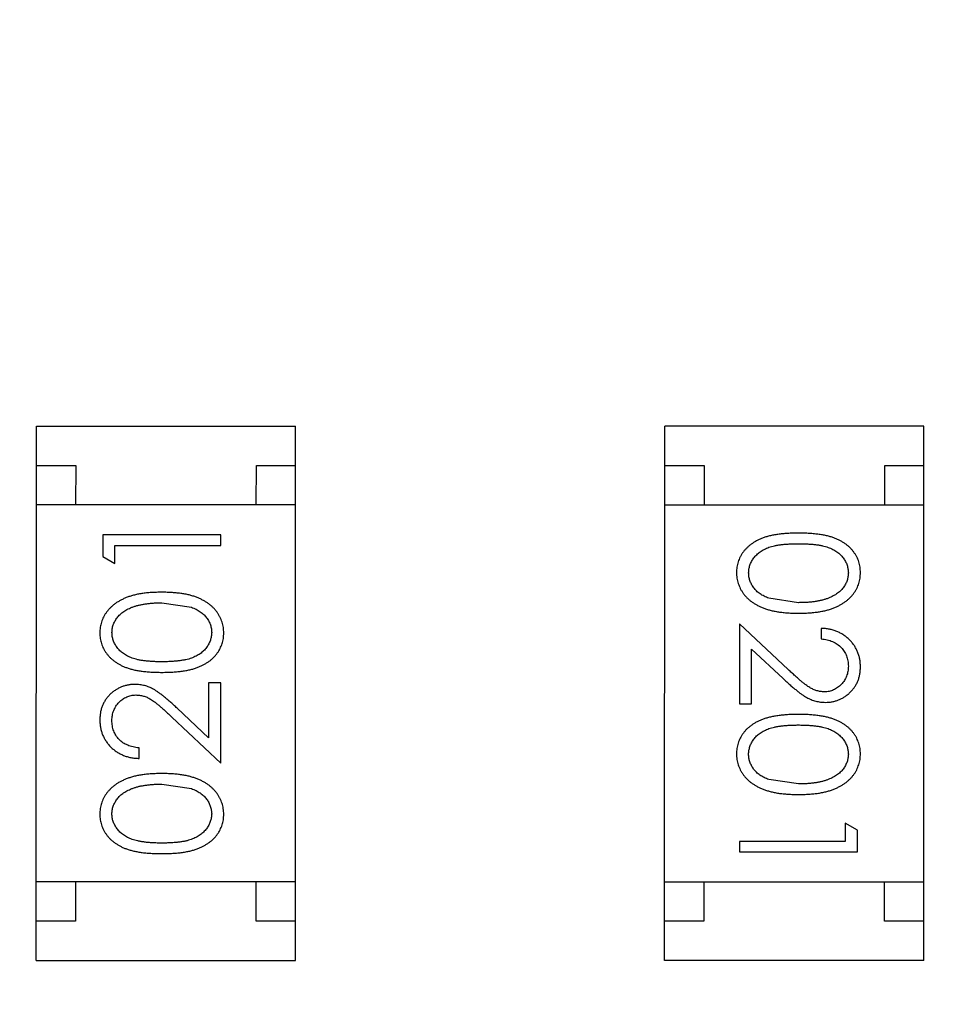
# Model space of a CAD drawing. Header units: millimetres. Extents: x 3 to 124, y -45 to 11.
# Tile 14 of 46: x 104.8 to 105.97, y -31.85 to -30.6. Entities that reach past the tile are written whole.
import ezdxf

# ---------------------------------------------------------------- set-up
doc = ezdxf.new("R2010")
doc.units = ezdxf.units.MM
doc.header["$LTSCALE"] = 1.21
doc.header["$MEASUREMENT"] = 0
doc.header["$PDMODE"] = 3
doc.header["$PDSIZE"] = 0.3125
doc.layers.get('0').update_dxf_attribs({"linetype": 'CONTINUOUS'})
doc.layers.get('DEFPOINTS').update_dxf_attribs({"linetype": 'CONTINUOUS'})
doc.layers.add('Dim', color=3, linetype='CONTINUOUS', lineweight=25)
doc.styles.get("Standard").update_dxf_attribs({"font": 'txt', "width": 0.8})
doc.dimstyles.get("Standard").update_dxf_attribs({"dimtxt": 0.15625, "dimasz": 0.1875, "dimexe": 0.125, "dimexo": 0.0625, "dimgap": 0.09, "dimtad": 0, "dimtih": 1, "dimtoh": 1, "dimzin": 4, "dimdsep": 46, "dimtxsty": 'STANDARD', "dimblk": '_FILLED', "dimblk1": '_FILLED', "dimblk2": '_FILLED', "dimcen": 0.09, "dimazin": 1, "dimtp": 0.01, "dimtm": 0.01, "dimtfac": 1, "dimtofl": 0, "dimtmove": 0, "dimatfit": 3, "dimldrblk": '_FILLED', "dimfxl": 1, "dimtolj": 1, "dimtzin": 4, "dimarcsym": 0})

# ---------------------------------------------------------------- blocks, each defined once
blk = doc.blocks.new('_FILLED')
at = {"color": 0, "linetype": 'ByBlock'}
blk.add_solid([(0, 0), (-1, 0.1667), (-1, -0.1667)], dxfattribs=at)
blk = doc.blocks.new('*D28')
at = {"color": 0, "linetype": 'ByBlock', "lineweight": -2}
for p, q in [((96.0488, -29.254), (96.0488, -44.2815)), ((113.8288, -29.2572), (113.8288, -44.2815)), ((96.0488, -44.219), (103.4272, -44.219)), ((113.8288, -44.219), (106.4505, -44.219))]:
    blk.add_line(p, q, dxfattribs=at)
at = {"layer": 'DEFPOINTS', "color": 0, "linetype": 'ByBlock'}
for p in [(96.0488, -29.2228), (113.8288, -29.226)]:
    blk.add_point(p, dxfattribs=at)
at = {"color": 0, "linetype": 'ByBlock', "lineweight": -2, "rotation": 180}
blk.add_blockref('_FILLED', (96.0488, -44.219), dxfattribs=at)
at = {"color": 0, "linetype": 'ByBlock', "lineweight": -2}
blk.add_blockref('_FILLED', (113.8288, -44.219), dxfattribs=at)
at = {"color": 0, "linetype": 'ByBlock', "lineweight": -2, "insert": (104.9388, -44.219), "char_height": 1, "attachment_point": 5}
blk.add_mtext('\\A1;17.78', dxfattribs=at)

msp = doc.modelspace()

# ---------------------------------------------------------------- linework, layer by layer
at = {"color": 6, "linetype": 'Continuous'}
for p, q in [((104.8234, -31.7944), (104.8236, -31.1144)), ((104.8236, -31.1144), (105.1536, -31.1145)), ((105.1534, -31.7945), (105.1536, -31.1145)), ((105.6233, -31.7944), (105.6234, -31.1144)), ((105.9534, -31.1145), (105.6234, -31.1144)), ((105.9533, -31.7945), (105.9534, -31.1145)), ((104.8236, -31.1644), (104.8736, -31.1645)), ((104.8736, -31.1645), (104.8735, -31.2145)), ((105.1035, -31.2145), (105.1036, -31.1645)), ((105.1036, -31.1645), (105.1536, -31.1645)), ((105.6234, -31.1644), (105.6734, -31.1644)), ((105.6734, -31.1644), (105.6734, -31.2144)), ((105.9034, -31.1645), (105.9534, -31.1645)), ((105.9034, -31.2145), (105.9034, -31.1645)), ((105.1535, -31.2145), (104.8235, -31.2144)), ((105.6234, -31.2144), (105.9534, -31.2145)), ((104.9083, -31.2527), (104.9082, -31.2804)), ((105.0583, -31.2527), (104.9083, -31.2527)), ((105.0583, -31.2661), (105.0583, -31.2527)), ((104.9236, -31.2661), (105.0583, -31.2661)), ((104.9236, -31.2892), (104.9236, -31.2661)), ((104.9082, -31.2804), (104.9236, -31.2892)), ((104.9832, -31.3392), (105.0209, -31.3449)), ((105.7936, -31.339), (105.7559, -31.3333)), ((105.7807, -31.4241), (105.7186, -31.3659)), ((105.7186, -31.3659), (105.7186, -31.4678)), ((105.8225, -31.3717), (105.8225, -31.3851)), ((105.734, -31.398), (105.7741, -31.4355)), ((105.734, -31.4678), (105.734, -31.398)), ((105.0582, -31.4411), (105.0428, -31.4411)), ((105.0428, -31.4411), (105.0428, -31.5109)), ((105.0582, -31.5431), (105.0582, -31.4411)), ((105.7186, -31.4678), (105.734, -31.4678)), ((105.0428, -31.5109), (105.0028, -31.4734)), ((104.9961, -31.4849), (105.0582, -31.5431)), ((104.9544, -31.5373), (104.9544, -31.5238)), ((105.7936, -31.5697), (105.7559, -31.5641)), ((104.9832, -31.57), (105.0209, -31.5757)), ((105.8686, -31.6286), (105.8532, -31.6197)), ((105.8532, -31.6197), (105.8532, -31.6428)), ((105.8686, -31.6563), (105.8686, -31.6286)), ((105.8532, -31.6428), (105.7186, -31.6428)), ((105.7186, -31.6428), (105.7186, -31.6563)), ((105.7186, -31.6563), (105.8686, -31.6563)), ((105.1535, -31.6945), (104.8235, -31.6944)), ((104.8735, -31.6945), (104.8734, -31.7445)), ((105.1034, -31.7445), (105.1035, -31.6945)), ((105.6233, -31.6944), (105.9533, -31.6945)), ((105.6733, -31.6944), (105.6733, -31.7444)), ((105.9033, -31.7445), (105.9033, -31.6945)), ((104.8734, -31.7445), (104.8234, -31.7444)), ((105.1534, -31.7445), (105.1034, -31.7445)), ((105.6733, -31.7444), (105.6233, -31.7444)), ((105.9533, -31.7445), (105.9033, -31.7445)), ((104.8234, -31.7944), (105.1534, -31.7945)), ((105.9533, -31.7945), (105.6233, -31.7944))]:
    msp.add_line(p, q, dxfattribs=at)
for points, knots in [([(105.7936, -31.2505), (105.7912, -31.2505), (105.7866, -31.2505), (105.7798, -31.2509), (105.7734, -31.2513), (105.7675, -31.2521), (105.762, -31.253), (105.7568, -31.254), (105.7521, -31.2553), (105.7478, -31.2569), (105.7438, -31.2586), (105.74, -31.2604), (105.7366, -31.2624), (105.7334, -31.2646), (105.7304, -31.2669), (105.7277, -31.2694), (105.7252, -31.272), (105.723, -31.2748), (105.7211, -31.2777), (105.7194, -31.2808), (105.718, -31.2838), (105.7168, -31.287), (105.7159, -31.2903), (105.7153, -31.2937), (105.7149, -31.2971), (105.7148, -31.2995), (105.7148, -31.3006)], [0, 0, 0, 0, 0.068113, 0.132564, 0.193427, 0.250218, 0.303569, 0.353576, 0.400235, 0.443586, 0.484619, 0.524292, 0.56238, 0.599049, 0.63494, 0.669782, 0.704009, 0.737842, 0.771098, 0.803896, 0.836415, 0.868639, 0.900715, 0.933378, 0.966213, 1, 1, 1, 1]), ([(105.8725, -31.3007), (105.8725, -31.2995), (105.8724, -31.2972), (105.872, -31.2937), (105.8714, -31.2903), (105.8704, -31.287), (105.8693, -31.2838), (105.8678, -31.2807), (105.8661, -31.2777), (105.8641, -31.2747), (105.8619, -31.2719), (105.8595, -31.2692), (105.8568, -31.2668), (105.8538, -31.2645), (105.8506, -31.2623), (105.8471, -31.2603), (105.8434, -31.2585), (105.8395, -31.2568), (105.8352, -31.2553), (105.8305, -31.254), (105.8254, -31.2529), (105.8198, -31.2521), (105.8139, -31.2514), (105.8075, -31.2509), (105.8007, -31.2505), (105.796, -31.2505), (105.7936, -31.2505)], [0, 0, 0, 0, 0.033742, 0.066533, 0.099153, 0.13154, 0.164087, 0.196563, 0.229707, 0.263315, 0.297504, 0.331686, 0.366482, 0.4021, 0.438958, 0.476748, 0.515985, 0.556589, 0.599519, 0.645765, 0.695487, 0.748721, 0.805687, 0.866754, 0.931405, 1, 1, 1, 1]), ([(105.7302, -31.3011), (105.7303, -31.2994), (105.7304, -31.2961), (105.7317, -31.2913), (105.7338, -31.2865), (105.7362, -31.2828), (105.7385, -31.2799), (105.7404, -31.2779), (105.7426, -31.276), (105.7449, -31.2742), (105.7474, -31.2726), (105.7501, -31.2711), (105.753, -31.2697), (105.7561, -31.2685), (105.7595, -31.2674), (105.7633, -31.2665), (105.7674, -31.2657), (105.7719, -31.265), (105.7768, -31.2646), (105.7821, -31.2642), (105.7878, -31.264), (105.7916, -31.264), (105.7937, -31.264)], [0, 0, 0, 0, 0.060034, 0.120278, 0.182348, 0.247919, 0.281641, 0.315701, 0.350322, 0.385703, 0.421819, 0.459196, 0.497866, 0.538301, 0.58121, 0.628183, 0.679403, 0.734699, 0.794074, 0.858416, 0.927049, 1, 1, 1, 1]), ([(105.7937, -31.264), (105.7957, -31.264), (105.7996, -31.264), (105.8052, -31.2642), (105.8105, -31.2646), (105.8154, -31.2651), (105.8199, -31.2657), (105.8241, -31.2665), (105.8278, -31.2674), (105.8313, -31.2685), (105.8344, -31.2698), (105.8373, -31.2711), (105.84, -31.2726), (105.8425, -31.2743), (105.8448, -31.276), (105.8469, -31.2779), (105.8489, -31.2799), (105.8511, -31.2828), (105.8535, -31.2865), (105.8556, -31.2912), (105.8568, -31.2961), (105.857, -31.2995), (105.8571, -31.3011)], [0, 0, 0, 0, 0.073302, 0.142286, 0.206253, 0.266017, 0.321612, 0.372532, 0.419497, 0.462398, 0.502825, 0.541489, 0.579034, 0.615143, 0.650298, 0.684912, 0.718701, 0.752189, 0.817245, 0.879117, 0.939613, 1, 1, 1, 1]), ([(105.7148, -31.3006), (105.7148, -31.3018), (105.7149, -31.3042), (105.7153, -31.3077), (105.7159, -31.3112), (105.7169, -31.3145), (105.7181, -31.3178), (105.7195, -31.321), (105.7213, -31.3241), (105.7233, -31.3271), (105.7255, -31.33), (105.7281, -31.3327), (105.7308, -31.3353), (105.7339, -31.3377), (105.7372, -31.34), (105.7407, -31.342), (105.7445, -31.344), (105.7486, -31.3457), (105.753, -31.3473), (105.7577, -31.3487), (105.7628, -31.3498), (105.7683, -31.3508), (105.7741, -31.3515), (105.7803, -31.3521), (105.7868, -31.3523), (105.7913, -31.3524), (105.7936, -31.3524)], [0, 0, 0, 0, 0.033824, 0.067298, 0.10028, 0.133019, 0.165736, 0.198792, 0.232372, 0.266409, 0.301016, 0.336196, 0.371972, 0.408574, 0.446394, 0.485225, 0.525372, 0.567224, 0.611081, 0.65775, 0.70702, 0.759235, 0.814484, 0.873227, 0.934937, 1, 1, 1, 1]), ([(105.7559, -31.3333), (105.7549, -31.3329), (105.7528, -31.3321), (105.7499, -31.3308), (105.7472, -31.3293), (105.7447, -31.3277), (105.7423, -31.326), (105.7402, -31.3241), (105.7383, -31.3221), (105.7361, -31.3193), (105.7337, -31.3156), (105.7317, -31.3109), (105.7304, -31.3061), (105.7303, -31.3028), (105.7302, -31.3011)], [0, 0, 0, 0, 0.075949, 0.148549, 0.218996, 0.286119, 0.351826, 0.416074, 0.478265, 0.540325, 0.660405, 0.774606, 0.887187, 1, 1, 1, 1]), ([(105.7936, -31.3524), (105.7959, -31.3524), (105.8004, -31.3523), (105.8069, -31.3521), (105.8131, -31.3515), (105.819, -31.3508), (105.8245, -31.3498), (105.8296, -31.3487), (105.8343, -31.3472), (105.8388, -31.3457), (105.8428, -31.3438), (105.8467, -31.3419), (105.8502, -31.3398), (105.8535, -31.3376), (105.8566, -31.3352), (105.8593, -31.3326), (105.8619, -31.3299), (105.8641, -31.327), (105.8661, -31.324), (105.8678, -31.3209), (105.8693, -31.3178), (105.8704, -31.3145), (105.8714, -31.3112), (105.872, -31.3077), (105.8724, -31.3042), (105.8725, -31.3019), (105.8725, -31.3007)], [0, 0, 0, 0, 0.065278, 0.127205, 0.186168, 0.241675, 0.294115, 0.343609, 0.390387, 0.434463, 0.476646, 0.517002, 0.555936, 0.593716, 0.630057, 0.665601, 0.700745, 0.734917, 0.768681, 0.802087, 0.834849, 0.867433, 0.900138, 0.932806, 0.966212, 1, 1, 1, 1]), ([(105.8571, -31.3011), (105.857, -31.3028), (105.8568, -31.306), (105.8556, -31.3109), (105.8535, -31.3156), (105.8511, -31.3193), (105.8488, -31.3222), (105.8468, -31.3242), (105.8446, -31.3262), (105.8421, -31.328), (105.8394, -31.3297), (105.8365, -31.3312), (105.8333, -31.3327), (105.8299, -31.334), (105.8262, -31.3351), (105.8223, -31.3362), (105.8181, -31.337), (105.8137, -31.3378), (105.809, -31.3383), (105.8041, -31.3387), (105.799, -31.3389), (105.7954, -31.3389), (105.7936, -31.339)], [0, 0, 0, 0, 0.059689, 0.119507, 0.181075, 0.246162, 0.279894, 0.314468, 0.350403, 0.387474, 0.426147, 0.466624, 0.508745, 0.553328, 0.600058, 0.649177, 0.700552, 0.754894, 0.811825, 0.871514, 0.934319, 1, 1, 1, 1]), ([(104.9833, -31.3257), (104.981, -31.3258), (104.9765, -31.3258), (104.9699, -31.3261), (104.9637, -31.3266), (104.9579, -31.3274), (104.9524, -31.3283), (104.9473, -31.3295), (104.9425, -31.3309), (104.9381, -31.3325), (104.934, -31.3343), (104.9302, -31.3362), (104.9266, -31.3384), (104.9233, -31.3406), (104.9203, -31.343), (104.9175, -31.3456), (104.915, -31.3483), (104.9128, -31.3512), (104.9108, -31.3541), (104.9091, -31.3572), (104.9076, -31.3604), (104.9065, -31.3637), (104.9055, -31.367), (104.9048, -31.3704), (104.9044, -31.3739), (104.9044, -31.3763), (104.9044, -31.3775)], [0, 0, 0, 0, 0.065278, 0.127205, 0.186168, 0.241675, 0.294115, 0.343609, 0.390387, 0.434463, 0.476646, 0.517002, 0.555936, 0.593716, 0.630057, 0.665601, 0.700745, 0.734917, 0.768681, 0.802087, 0.834849, 0.867433, 0.900138, 0.932806, 0.966212, 1, 1, 1, 1]), ([(105.0621, -31.3775), (105.0621, -31.3763), (105.062, -31.374), (105.0616, -31.3705), (105.0609, -31.367), (105.06, -31.3637), (105.0588, -31.3604), (105.0573, -31.3572), (105.0556, -31.3541), (105.0536, -31.3511), (105.0514, -31.3482), (105.0488, -31.3455), (105.0461, -31.3429), (105.043, -31.3405), (105.0397, -31.3382), (105.0361, -31.3362), (105.0323, -31.3342), (105.0283, -31.3324), (105.0239, -31.3308), (105.0191, -31.3295), (105.014, -31.3283), (105.0086, -31.3274), (105.0028, -31.3267), (104.9966, -31.3261), (104.9901, -31.3258), (104.9856, -31.3258), (104.9833, -31.3257)], [0, 0, 0, 0, 0.033824, 0.067298, 0.10028, 0.133019, 0.165736, 0.198792, 0.232372, 0.266409, 0.301016, 0.336196, 0.371972, 0.408574, 0.446394, 0.485225, 0.525372, 0.567224, 0.611081, 0.65775, 0.70702, 0.759235, 0.814484, 0.873227, 0.934937, 1, 1, 1, 1]), ([(104.9198, -31.3771), (104.9199, -31.3754), (104.92, -31.3721), (104.9213, -31.3673), (104.9234, -31.3626), (104.9258, -31.3589), (104.928, -31.356), (104.9301, -31.354), (104.9323, -31.352), (104.9348, -31.3502), (104.9375, -31.3485), (104.9404, -31.347), (104.9436, -31.3455), (104.947, -31.3442), (104.9507, -31.343), (104.9546, -31.342), (104.9588, -31.3412), (104.9632, -31.3404), (104.9678, -31.3399), (104.9727, -31.3394), (104.9779, -31.3393), (104.9814, -31.3392), (104.9832, -31.3392)], [0, 0, 0, 0, 0.059689, 0.119507, 0.181075, 0.246162, 0.279894, 0.314468, 0.350403, 0.387474, 0.426147, 0.466624, 0.508745, 0.553328, 0.600058, 0.649177, 0.700552, 0.754894, 0.811825, 0.871514, 0.934319, 1, 1, 1, 1]), ([(105.0209, -31.3449), (105.022, -31.3453), (105.024, -31.346), (105.027, -31.3474), (105.0297, -31.3488), (105.0322, -31.3504), (105.0345, -31.3522), (105.0367, -31.354), (105.0386, -31.356), (105.0408, -31.3589), (105.0432, -31.3625), (105.0452, -31.3672), (105.0465, -31.3721), (105.0466, -31.3754), (105.0467, -31.3771)], [0, 0, 0, 0, 0.075949, 0.148549, 0.218996, 0.286119, 0.351826, 0.416074, 0.478265, 0.540325, 0.660405, 0.774606, 0.887187, 1, 1, 1, 1]), ([(104.9044, -31.3775), (104.9044, -31.3787), (104.9044, -31.381), (104.9049, -31.3845), (104.9055, -31.3878), (104.9065, -31.3911), (104.9076, -31.3943), (104.9091, -31.3975), (104.9108, -31.4005), (104.9127, -31.4035), (104.915, -31.4063), (104.9174, -31.4089), (104.9201, -31.4114), (104.9231, -31.4137), (104.9263, -31.4159), (104.9297, -31.4179), (104.9334, -31.4197), (104.9374, -31.4214), (104.9417, -31.4229), (104.9464, -31.4242), (104.9515, -31.4253), (104.9571, -31.4261), (104.963, -31.4268), (104.9694, -31.4273), (104.9762, -31.4276), (104.9809, -31.4277), (104.9833, -31.4277)], [0, 0, 0, 0, 0.033742, 0.066533, 0.099153, 0.13154, 0.164087, 0.196563, 0.229707, 0.263315, 0.297504, 0.331686, 0.366482, 0.4021, 0.438958, 0.476748, 0.515985, 0.556589, 0.599519, 0.645765, 0.695487, 0.748721, 0.805687, 0.866754, 0.931405, 1, 1, 1, 1]), ([(104.9832, -31.4142), (104.9812, -31.4142), (104.9773, -31.4142), (104.9716, -31.4139), (104.9664, -31.4136), (104.9615, -31.4131), (104.9569, -31.4125), (104.9528, -31.4116), (104.949, -31.4107), (104.9456, -31.4096), (104.9425, -31.4084), (104.9396, -31.407), (104.9369, -31.4055), (104.9344, -31.4039), (104.9321, -31.4022), (104.9299, -31.4003), (104.928, -31.3982), (104.9258, -31.3954), (104.9234, -31.3916), (104.9213, -31.3869), (104.92, -31.382), (104.9199, -31.3787), (104.9198, -31.3771)], [0, 0, 0, 0, 0.073302, 0.142286, 0.206253, 0.266017, 0.321612, 0.372532, 0.419497, 0.462398, 0.502825, 0.541489, 0.579034, 0.615143, 0.650298, 0.684912, 0.718701, 0.752189, 0.817245, 0.879117, 0.939613, 1, 1, 1, 1]), ([(105.0467, -31.3771), (105.0466, -31.3787), (105.0464, -31.382), (105.0451, -31.3869), (105.0431, -31.3916), (105.0407, -31.3954), (105.0384, -31.3983), (105.0365, -31.4003), (105.0343, -31.4022), (105.032, -31.404), (105.0295, -31.4056), (105.0268, -31.4071), (105.0239, -31.4084), (105.0208, -31.4097), (105.0174, -31.4108), (105.0136, -31.4117), (105.0094, -31.4124), (105.0049, -31.4131), (105, -31.4136), (104.9948, -31.4139), (104.9891, -31.4142), (104.9852, -31.4142), (104.9832, -31.4142)], [0, 0, 0, 0, 0.060034, 0.120278, 0.182348, 0.247919, 0.281641, 0.315701, 0.350322, 0.385703, 0.421819, 0.459196, 0.497866, 0.538301, 0.58121, 0.628183, 0.679403, 0.734699, 0.794074, 0.858416, 0.927049, 1, 1, 1, 1]), ([(104.9833, -31.4277), (104.9857, -31.4277), (104.9903, -31.4276), (104.9971, -31.4273), (105.0034, -31.4268), (105.0094, -31.4261), (105.0149, -31.4252), (105.0201, -31.4242), (105.0248, -31.4228), (105.0291, -31.4213), (105.0331, -31.4196), (105.0368, -31.4178), (105.0403, -31.4158), (105.0435, -31.4136), (105.0465, -31.4113), (105.0492, -31.4088), (105.0516, -31.4061), (105.0538, -31.4034), (105.0558, -31.4004), (105.0574, -31.3974), (105.0589, -31.3943), (105.06, -31.3911), (105.061, -31.3879), (105.0616, -31.3845), (105.062, -31.381), (105.0621, -31.3787), (105.0621, -31.3775)], [0, 0, 0, 0, 0.068113, 0.132564, 0.193427, 0.250218, 0.303569, 0.353576, 0.400235, 0.443586, 0.484619, 0.524292, 0.56238, 0.599049, 0.63494, 0.669782, 0.704009, 0.737842, 0.771098, 0.803896, 0.836415, 0.868639, 0.900715, 0.933378, 0.966213, 1, 1, 1, 1]), ([(105.8725, -31.4206), (105.8724, -31.4189), (105.8724, -31.4156), (105.8717, -31.4108), (105.8706, -31.4062), (105.869, -31.4017), (105.867, -31.3975), (105.8646, -31.3935), (105.8618, -31.3897), (105.8585, -31.3861), (105.8549, -31.3829), (105.851, -31.38), (105.8468, -31.3776), (105.8424, -31.3755), (105.8378, -31.3739), (105.8329, -31.3727), (105.8278, -31.3719), (105.8243, -31.3718), (105.8225, -31.3717)], [0, 0, 0, 0, 0.06445, 0.126725, 0.187421, 0.247417, 0.306749, 0.366595, 0.427749, 0.490235, 0.553031, 0.614805, 0.676505, 0.738096, 0.801021, 0.864897, 0.931209, 1, 1, 1, 1]), ([(105.8225, -31.3851), (105.8238, -31.3853), (105.8264, -31.3855), (105.8302, -31.3862), (105.8337, -31.3872), (105.8371, -31.3884), (105.8401, -31.3899), (105.843, -31.3917), (105.8457, -31.3937), (105.848, -31.3959), (105.8501, -31.3984), (105.852, -31.401), (105.8536, -31.4038), (105.8549, -31.4067), (105.8558, -31.4098), (105.8566, -31.413), (105.857, -31.4164), (105.8571, -31.4187), (105.8571, -31.4199)], [0, 0, 0, 0, 0.073648, 0.143686, 0.210962, 0.275557, 0.338064, 0.399311, 0.4594, 0.51934, 0.579024, 0.637809, 0.695959, 0.754122, 0.813113, 0.873453, 0.935561, 1, 1, 1, 1]), ([(105.8267, -31.4524), (105.825, -31.4524), (105.8218, -31.4522), (105.817, -31.4512), (105.8124, -31.4495), (105.8086, -31.4475), (105.8054, -31.4455), (105.8028, -31.4436), (105.7998, -31.4412), (105.7965, -31.4386), (105.793, -31.4355), (105.7892, -31.432), (105.785, -31.4282), (105.7822, -31.4255), (105.7807, -31.4241)], [0, 0, 0, 0, 0.088014, 0.174976, 0.2638, 0.355443, 0.406413, 0.465519, 0.533076, 0.609353, 0.693899, 0.787171, 0.889197, 1, 1, 1, 1]), ([(105.8571, -31.4199), (105.8571, -31.421), (105.857, -31.4232), (105.8566, -31.4265), (105.8559, -31.4296), (105.8549, -31.4325), (105.8536, -31.4354), (105.8521, -31.4381), (105.8502, -31.4406), (105.8481, -31.443), (105.8459, -31.4452), (105.8434, -31.4471), (105.8409, -31.4488), (105.8383, -31.4501), (105.8355, -31.4512), (105.8327, -31.4519), (105.8297, -31.4524), (105.8277, -31.4524), (105.8267, -31.4524)], [0, 0, 0, 0, 0.068027, 0.133505, 0.19695, 0.26027, 0.322741, 0.384982, 0.448465, 0.513424, 0.578224, 0.640011, 0.700094, 0.760067, 0.819012, 0.877878, 0.938035, 1, 1, 1, 1]), ([(105.8279, -31.4659), (105.8294, -31.4659), (105.8323, -31.4658), (105.8366, -31.4652), (105.8407, -31.4642), (105.8448, -31.4629), (105.8486, -31.461), (105.8523, -31.4589), (105.8559, -31.4563), (105.8592, -31.4534), (105.8624, -31.4502), (105.865, -31.4467), (105.8673, -31.4429), (105.8693, -31.4389), (105.8707, -31.4347), (105.8717, -31.4302), (105.8724, -31.4255), (105.8724, -31.4222), (105.8725, -31.4206)], [0, 0, 0, 0, 0.06271, 0.123347, 0.183401, 0.242828, 0.302097, 0.36242, 0.423725, 0.487032, 0.550491, 0.612709, 0.674265, 0.73617, 0.799211, 0.863483, 0.930525, 1, 1, 1, 1]), ([(104.949, -31.443), (104.9475, -31.4431), (104.9446, -31.4432), (104.9402, -31.4437), (104.9361, -31.4448), (104.9321, -31.4461), (104.9282, -31.4479), (104.9245, -31.4501), (104.921, -31.4526), (104.9176, -31.4555), (104.9145, -31.4587), (104.9118, -31.4623), (104.9095, -31.466), (104.9076, -31.47), (104.9061, -31.4743), (104.9051, -31.4788), (104.9045, -31.4835), (104.9044, -31.4867), (104.9044, -31.4883)], [0, 0, 0, 0, 0.06271, 0.123347, 0.183401, 0.242828, 0.302097, 0.36242, 0.423725, 0.487032, 0.550491, 0.612709, 0.674265, 0.73617, 0.799211, 0.863483, 0.930525, 1, 1, 1, 1]), ([(105.0028, -31.4734), (105.0012, -31.472), (104.9983, -31.4692), (104.9939, -31.4652), (104.9898, -31.4617), (104.9859, -31.4585), (104.9823, -31.4556), (104.9789, -31.4532), (104.9757, -31.4511), (104.9719, -31.4487), (104.9672, -31.4464), (104.9613, -31.4445), (104.9552, -31.4433), (104.9511, -31.4431), (104.949, -31.443)], [0, 0, 0, 0, 0.09953, 0.192079, 0.277712, 0.357454, 0.429648, 0.495771, 0.555538, 0.608657, 0.707578, 0.804328, 0.901298, 1, 1, 1, 1]), ([(105.7741, -31.4355), (105.7756, -31.437), (105.7786, -31.4397), (105.7829, -31.4437), (105.7871, -31.4473), (105.7909, -31.4504), (105.7945, -31.4533), (105.7979, -31.4558), (105.8011, -31.4579), (105.8049, -31.4602), (105.8097, -31.4625), (105.8156, -31.4644), (105.8216, -31.4657), (105.8258, -31.4658), (105.8279, -31.4659)], [0, 0, 0, 0, 0.09953, 0.192079, 0.277712, 0.357454, 0.429648, 0.495771, 0.555538, 0.608657, 0.707578, 0.804328, 0.901298, 1, 1, 1, 1]), ([(104.9198, -31.489), (104.9198, -31.4879), (104.9198, -31.4857), (104.9203, -31.4825), (104.921, -31.4794), (104.922, -31.4764), (104.9232, -31.4736), (104.9248, -31.4709), (104.9266, -31.4683), (104.9287, -31.4659), (104.931, -31.4637), (104.9334, -31.4618), (104.9359, -31.4602), (104.9386, -31.4588), (104.9413, -31.4578), (104.9442, -31.4571), (104.9471, -31.4566), (104.9491, -31.4565), (104.9502, -31.4565)], [0, 0, 0, 0, 0.068027, 0.133505, 0.19695, 0.26027, 0.322741, 0.384982, 0.448465, 0.513424, 0.578224, 0.640011, 0.700094, 0.760067, 0.819012, 0.877878, 0.938035, 1, 1, 1, 1]), ([(104.9502, -31.4565), (104.9518, -31.4566), (104.955, -31.4567), (104.9598, -31.4577), (104.9645, -31.4594), (104.9683, -31.4614), (104.9714, -31.4635), (104.9741, -31.4653), (104.977, -31.4677), (104.9803, -31.4704), (104.9838, -31.4734), (104.9877, -31.4769), (104.9918, -31.4807), (104.9947, -31.4835), (104.9961, -31.4849)], [0, 0, 0, 0, 0.088014, 0.174976, 0.2638, 0.355443, 0.406413, 0.465519, 0.533076, 0.609353, 0.693899, 0.787171, 0.889197, 1, 1, 1, 1]), ([(105.7936, -31.4813), (105.7912, -31.4813), (105.7865, -31.4813), (105.7798, -31.4816), (105.7734, -31.4821), (105.7675, -31.4828), (105.7619, -31.4837), (105.7568, -31.4848), (105.7521, -31.4861), (105.7477, -31.4876), (105.7437, -31.4893), (105.74, -31.4912), (105.7365, -31.4932), (105.7333, -31.4954), (105.7304, -31.4977), (105.7276, -31.5001), (105.7252, -31.5028), (105.723, -31.5056), (105.7211, -31.5085), (105.7194, -31.5115), (105.7179, -31.5146), (105.7168, -31.5178), (105.7159, -31.5211), (105.7152, -31.5244), (105.7148, -31.5279), (105.7148, -31.5302), (105.7148, -31.5314)], [0, 0, 0, 0, 0.068113, 0.132564, 0.193427, 0.250218, 0.303569, 0.353576, 0.400235, 0.443586, 0.484619, 0.524292, 0.56238, 0.599049, 0.63494, 0.669782, 0.704009, 0.737842, 0.771098, 0.803896, 0.836415, 0.868639, 0.900715, 0.933378, 0.966213, 1, 1, 1, 1]), ([(105.8724, -31.5314), (105.8724, -31.5303), (105.8724, -31.5279), (105.872, -31.5245), (105.8713, -31.5211), (105.8704, -31.5178), (105.8692, -31.5146), (105.8678, -31.5115), (105.866, -31.5084), (105.8641, -31.5055), (105.8619, -31.5027), (105.8594, -31.5), (105.8567, -31.4976), (105.8538, -31.4952), (105.8505, -31.4931), (105.8471, -31.491), (105.8434, -31.4892), (105.8394, -31.4875), (105.8351, -31.4861), (105.8304, -31.4848), (105.8253, -31.4837), (105.8198, -31.4828), (105.8138, -31.4821), (105.8074, -31.4816), (105.8006, -31.4813), (105.796, -31.4813), (105.7936, -31.4813)], [0, 0, 0, 0, 0.033742, 0.066533, 0.099153, 0.13154, 0.164087, 0.196563, 0.229707, 0.263315, 0.297504, 0.331686, 0.366482, 0.4021, 0.438958, 0.476748, 0.515985, 0.556589, 0.599519, 0.645765, 0.695487, 0.748721, 0.805687, 0.866754, 0.931405, 1, 1, 1, 1]), ([(104.9044, -31.4883), (104.9044, -31.49), (104.9045, -31.4933), (104.9051, -31.4982), (104.9063, -31.5028), (104.9078, -31.5072), (104.9098, -31.5114), (104.9122, -31.5154), (104.9151, -31.5193), (104.9184, -31.5228), (104.922, -31.5261), (104.9259, -31.529), (104.93, -31.5314), (104.9344, -31.5334), (104.9391, -31.5351), (104.9439, -31.5362), (104.9491, -31.537), (104.9526, -31.5372), (104.9544, -31.5373)], [0, 0, 0, 0, 0.06445, 0.126725, 0.187421, 0.247417, 0.306749, 0.366595, 0.427749, 0.490235, 0.553031, 0.614805, 0.676505, 0.738096, 0.801021, 0.864897, 0.931209, 1, 1, 1, 1]), ([(104.9544, -31.5238), (104.953, -31.5237), (104.9504, -31.5234), (104.9466, -31.5227), (104.9431, -31.5217), (104.9398, -31.5205), (104.9367, -31.519), (104.9338, -31.5173), (104.9312, -31.5153), (104.9288, -31.513), (104.9267, -31.5105), (104.9248, -31.5079), (104.9232, -31.5051), (104.922, -31.5022), (104.921, -31.4991), (104.9203, -31.4959), (104.9198, -31.4925), (104.9198, -31.4902), (104.9198, -31.489)], [0, 0, 0, 0, 0.073648, 0.143686, 0.210962, 0.275557, 0.338064, 0.399311, 0.4594, 0.51934, 0.579024, 0.637809, 0.695959, 0.754122, 0.813113, 0.873453, 0.935561, 1, 1, 1, 1]), ([(105.7301, -31.5319), (105.7302, -31.5302), (105.7304, -31.5269), (105.7317, -31.522), (105.7338, -31.5173), (105.7361, -31.5135), (105.7384, -31.5107), (105.7404, -31.5086), (105.7425, -31.5067), (105.7448, -31.505), (105.7473, -31.5033), (105.7501, -31.5019), (105.753, -31.5005), (105.7561, -31.4993), (105.7595, -31.4982), (105.7632, -31.4973), (105.7674, -31.4965), (105.7719, -31.4958), (105.7768, -31.4954), (105.7821, -31.495), (105.7877, -31.4948), (105.7916, -31.4947), (105.7936, -31.4947)], [0, 0, 0, 0, 0.060034, 0.120278, 0.182348, 0.247919, 0.281641, 0.315701, 0.350322, 0.385703, 0.421819, 0.459196, 0.497866, 0.538301, 0.58121, 0.628183, 0.679403, 0.734699, 0.794074, 0.858416, 0.927049, 1, 1, 1, 1]), ([(105.7936, -31.4947), (105.7956, -31.4947), (105.7995, -31.4948), (105.8052, -31.495), (105.8105, -31.4954), (105.8154, -31.4959), (105.8199, -31.4965), (105.824, -31.4973), (105.8278, -31.4982), (105.8312, -31.4993), (105.8343, -31.5006), (105.8372, -31.5019), (105.8399, -31.5034), (105.8424, -31.505), (105.8448, -31.5068), (105.8469, -31.5087), (105.8488, -31.5107), (105.8511, -31.5136), (105.8534, -31.5173), (105.8556, -31.522), (105.8568, -31.5269), (105.857, -31.5302), (105.8571, -31.5319)], [0, 0, 0, 0, 0.073302, 0.142286, 0.206253, 0.266017, 0.321612, 0.372532, 0.419497, 0.462398, 0.502825, 0.541489, 0.579034, 0.615143, 0.650298, 0.684912, 0.718701, 0.752189, 0.817245, 0.879117, 0.939613, 1, 1, 1, 1]), ([(105.7148, -31.5314), (105.7148, -31.5326), (105.7148, -31.535), (105.7153, -31.5385), (105.7159, -31.5419), (105.7168, -31.5453), (105.7181, -31.5485), (105.7195, -31.5517), (105.7213, -31.5548), (105.7232, -31.5578), (105.7255, -31.5607), (105.728, -31.5635), (105.7308, -31.5661), (105.7338, -31.5685), (105.7371, -31.5707), (105.7407, -31.5728), (105.7445, -31.5747), (105.7486, -31.5765), (105.753, -31.5781), (105.7577, -31.5794), (105.7628, -31.5806), (105.7682, -31.5816), (105.7741, -31.5823), (105.7802, -31.5828), (105.7868, -31.5831), (105.7912, -31.5832), (105.7935, -31.5832)], [0, 0, 0, 0, 0.033824, 0.067298, 0.10028, 0.133019, 0.165736, 0.198792, 0.232372, 0.266409, 0.301016, 0.336196, 0.371972, 0.408574, 0.446394, 0.485225, 0.525372, 0.567224, 0.611081, 0.65775, 0.70702, 0.759235, 0.814484, 0.873227, 0.934937, 1, 1, 1, 1]), ([(105.7559, -31.5641), (105.7548, -31.5637), (105.7528, -31.5629), (105.7499, -31.5616), (105.7471, -31.5601), (105.7446, -31.5585), (105.7423, -31.5568), (105.7402, -31.5549), (105.7383, -31.5529), (105.736, -31.5501), (105.7337, -31.5464), (105.7317, -31.5417), (105.7303, -31.5368), (105.7302, -31.5335), (105.7301, -31.5319)], [0, 0, 0, 0, 0.075949, 0.148549, 0.218996, 0.286119, 0.351826, 0.416074, 0.478265, 0.540325, 0.660405, 0.774606, 0.887187, 1, 1, 1, 1]), ([(105.7935, -31.5832), (105.7958, -31.5832), (105.8003, -31.5831), (105.8069, -31.5828), (105.8131, -31.5823), (105.8189, -31.5816), (105.8244, -31.5806), (105.8295, -31.5794), (105.8343, -31.578), (105.8387, -31.5764), (105.8428, -31.5746), (105.8466, -31.5727), (105.8502, -31.5706), (105.8535, -31.5684), (105.8565, -31.5659), (105.8593, -31.5634), (105.8618, -31.5606), (105.8641, -31.5578), (105.8661, -31.5548), (105.8678, -31.5517), (105.8692, -31.5485), (105.8704, -31.5453), (105.8713, -31.5419), (105.872, -31.5385), (105.8724, -31.535), (105.8724, -31.5326), (105.8724, -31.5314)], [0, 0, 0, 0, 0.065278, 0.127205, 0.186168, 0.241675, 0.294115, 0.343609, 0.390387, 0.434463, 0.476646, 0.517002, 0.555936, 0.593716, 0.630057, 0.665601, 0.700745, 0.734917, 0.768681, 0.802087, 0.834849, 0.867433, 0.900138, 0.932806, 0.966212, 1, 1, 1, 1]), ([(105.8571, -31.5319), (105.857, -31.5335), (105.8568, -31.5368), (105.8556, -31.5417), (105.8534, -31.5463), (105.8511, -31.5501), (105.8488, -31.5529), (105.8468, -31.555), (105.8446, -31.5569), (105.8421, -31.5587), (105.8394, -31.5604), (105.8364, -31.562), (105.8332, -31.5634), (105.8298, -31.5648), (105.8261, -31.5659), (105.8222, -31.567), (105.8181, -31.5678), (105.8137, -31.5685), (105.809, -31.569), (105.8041, -31.5695), (105.7989, -31.5697), (105.7954, -31.5697), (105.7936, -31.5697)], [0, 0, 0, 0, 0.059689, 0.119507, 0.181075, 0.246162, 0.279894, 0.314468, 0.350403, 0.387474, 0.426147, 0.466624, 0.508745, 0.553328, 0.600058, 0.649177, 0.700552, 0.754894, 0.811825, 0.871514, 0.934319, 1, 1, 1, 1]), ([(104.9833, -31.5565), (104.981, -31.5565), (104.9765, -31.5566), (104.9699, -31.5569), (104.9637, -31.5574), (104.9578, -31.5582), (104.9524, -31.5591), (104.9472, -31.5603), (104.9425, -31.5617), (104.9381, -31.5633), (104.934, -31.5651), (104.9301, -31.567), (104.9266, -31.5691), (104.9233, -31.5714), (104.9203, -31.5738), (104.9175, -31.5763), (104.915, -31.5791), (104.9127, -31.5819), (104.9107, -31.5849), (104.909, -31.588), (104.9076, -31.5912), (104.9064, -31.5944), (104.9055, -31.5978), (104.9048, -31.6012), (104.9044, -31.6047), (104.9044, -31.6071), (104.9043, -31.6083)], [0, 0, 0, 0, 0.065278, 0.127205, 0.186168, 0.241675, 0.294115, 0.343609, 0.390387, 0.434463, 0.476646, 0.517002, 0.555936, 0.593716, 0.630057, 0.665601, 0.700745, 0.734917, 0.768681, 0.802087, 0.834849, 0.867433, 0.900138, 0.932806, 0.966212, 1, 1, 1, 1]), ([(105.062, -31.6083), (105.062, -31.6071), (105.062, -31.6047), (105.0615, -31.6012), (105.0609, -31.5978), (105.06, -31.5944), (105.0587, -31.5912), (105.0573, -31.588), (105.0555, -31.5849), (105.0536, -31.5819), (105.0513, -31.579), (105.0488, -31.5763), (105.046, -31.5736), (105.043, -31.5712), (105.0397, -31.569), (105.0361, -31.5669), (105.0323, -31.565), (105.0282, -31.5632), (105.0238, -31.5616), (105.0191, -31.5603), (105.014, -31.5591), (105.0086, -31.5581), (105.0027, -31.5574), (104.9966, -31.5569), (104.99, -31.5566), (104.9856, -31.5565), (104.9833, -31.5565)], [0, 0, 0, 0, 0.033824, 0.067298, 0.10028, 0.133019, 0.165736, 0.198792, 0.232372, 0.266409, 0.301016, 0.336196, 0.371972, 0.408574, 0.446394, 0.485225, 0.525372, 0.567224, 0.611081, 0.65775, 0.70702, 0.759235, 0.814484, 0.873227, 0.934937, 1, 1, 1, 1]), ([(104.9197, -31.6078), (104.9198, -31.6062), (104.92, -31.6029), (104.9212, -31.598), (104.9234, -31.5934), (104.9257, -31.5896), (104.928, -31.5868), (104.93, -31.5847), (104.9322, -31.5828), (104.9347, -31.581), (104.9374, -31.5793), (104.9404, -31.5777), (104.9436, -31.5763), (104.947, -31.575), (104.9507, -31.5738), (104.9545, -31.5727), (104.9587, -31.5719), (104.9631, -31.5712), (104.9678, -31.5707), (104.9727, -31.5702), (104.9779, -31.57), (104.9814, -31.57), (104.9832, -31.57)], [0, 0, 0, 0, 0.059689, 0.119507, 0.181075, 0.246162, 0.279894, 0.314468, 0.350403, 0.387474, 0.426147, 0.466624, 0.508745, 0.553328, 0.600058, 0.649177, 0.700552, 0.754894, 0.811825, 0.871514, 0.934319, 1, 1, 1, 1]), ([(105.0209, -31.5757), (105.022, -31.576), (105.024, -31.5768), (105.0269, -31.5781), (105.0297, -31.5796), (105.0322, -31.5812), (105.0345, -31.583), (105.0366, -31.5848), (105.0385, -31.5868), (105.0408, -31.5896), (105.0431, -31.5933), (105.0451, -31.598), (105.0464, -31.6029), (105.0466, -31.6062), (105.0467, -31.6078)], [0, 0, 0, 0, 0.075949, 0.148549, 0.218996, 0.286119, 0.351826, 0.416074, 0.478265, 0.540325, 0.660405, 0.774606, 0.887187, 1, 1, 1, 1]), ([(104.9043, -31.6083), (104.9044, -31.6095), (104.9044, -31.6118), (104.9048, -31.6152), (104.9055, -31.6186), (104.9064, -31.6219), (104.9076, -31.6251), (104.909, -31.6282), (104.9107, -31.6313), (104.9127, -31.6342), (104.9149, -31.637), (104.9174, -31.6397), (104.9201, -31.6422), (104.923, -31.6445), (104.9263, -31.6466), (104.9297, -31.6487), (104.9334, -31.6505), (104.9374, -31.6522), (104.9417, -31.6536), (104.9464, -31.6549), (104.9515, -31.656), (104.957, -31.6569), (104.963, -31.6576), (104.9694, -31.6581), (104.9762, -31.6584), (104.9808, -31.6584), (104.9832, -31.6584)], [0, 0, 0, 0, 0.033742, 0.066533, 0.099153, 0.13154, 0.164087, 0.196563, 0.229707, 0.263315, 0.297504, 0.331686, 0.366482, 0.4021, 0.438958, 0.476748, 0.515985, 0.556589, 0.599519, 0.645765, 0.695487, 0.748721, 0.805687, 0.866754, 0.931405, 1, 1, 1, 1]), ([(104.9832, -31.645), (104.9812, -31.645), (104.9773, -31.645), (104.9716, -31.6447), (104.9663, -31.6444), (104.9614, -31.6438), (104.9569, -31.6432), (104.9528, -31.6424), (104.949, -31.6415), (104.9456, -31.6404), (104.9425, -31.6392), (104.9396, -31.6378), (104.9369, -31.6363), (104.9344, -31.6347), (104.932, -31.6329), (104.9299, -31.631), (104.928, -31.629), (104.9257, -31.6262), (104.9234, -31.6224), (104.9212, -31.6177), (104.92, -31.6128), (104.9198, -31.6095), (104.9197, -31.6078)], [0, 0, 0, 0, 0.073302, 0.142286, 0.206253, 0.266017, 0.321612, 0.372532, 0.419497, 0.462398, 0.502825, 0.541489, 0.579034, 0.615143, 0.650298, 0.684912, 0.718701, 0.752189, 0.817245, 0.879117, 0.939613, 1, 1, 1, 1]), ([(105.0467, -31.6078), (105.0466, -31.6095), (105.0464, -31.6128), (105.0451, -31.6177), (105.043, -31.6224), (105.0406, -31.6262), (105.0383, -31.629), (105.0364, -31.6311), (105.0343, -31.633), (105.032, -31.6347), (105.0295, -31.6364), (105.0267, -31.6378), (105.0238, -31.6392), (105.0207, -31.6404), (105.0173, -31.6415), (105.0135, -31.6425), (105.0094, -31.6432), (105.0049, -31.6439), (105, -31.6443), (104.9947, -31.6447), (104.9891, -31.645), (104.9852, -31.645), (104.9832, -31.645)], [0, 0, 0, 0, 0.060034, 0.120278, 0.182348, 0.247919, 0.281641, 0.315701, 0.350322, 0.385703, 0.421819, 0.459196, 0.497866, 0.538301, 0.58121, 0.628183, 0.679403, 0.734699, 0.794074, 0.858416, 0.927049, 1, 1, 1, 1]), ([(104.9832, -31.6584), (104.9856, -31.6584), (104.9903, -31.6584), (104.997, -31.6581), (105.0034, -31.6576), (105.0093, -31.6569), (105.0149, -31.656), (105.02, -31.6549), (105.0247, -31.6536), (105.0291, -31.6521), (105.0331, -31.6504), (105.0368, -31.6485), (105.0403, -31.6465), (105.0435, -31.6443), (105.0464, -31.642), (105.0492, -31.6396), (105.0516, -31.6369), (105.0538, -31.6341), (105.0557, -31.6312), (105.0574, -31.6282), (105.0589, -31.6251), (105.06, -31.6219), (105.0609, -31.6186), (105.0616, -31.6153), (105.062, -31.6118), (105.062, -31.6095), (105.062, -31.6083)], [0, 0, 0, 0, 0.068113, 0.132564, 0.193427, 0.250218, 0.303569, 0.353576, 0.400235, 0.443586, 0.484619, 0.524292, 0.56238, 0.599049, 0.63494, 0.669782, 0.704009, 0.737842, 0.771098, 0.803896, 0.836415, 0.868639, 0.900715, 0.933378, 0.966213, 1, 1, 1, 1])]:
    msp.add_open_spline(points, degree=3, knots=knots, dxfattribs=at)

# ---------------------------------------------------------------- dimensions: what is measured, and where the dimension line sits
at = {"layer": 'Dim'}
dim = msp.add_linear_dim(base=(113.8288, -44.219), p1=(96.0488, -29.2228), p2=(113.8288, -29.226), dimstyle='STANDARD', override={"dimscale": 0.5, "dimtxt": 2, "dimasz": 2, "dimtih": 0, "dimtoh": 0, "dimzin": 0, "dimcen": 0.198, "dimadec": 0, "dimazin": 0, "dimtp": 0, "dimtm": 0, "dimtdec": 4, "dimtzin": 0}, dxfattribs=at)
dim.commit()
dim.dimension.update_dxf_attribs({"geometry": '*D28', "text_midpoint": (104.9388, -44.219)})

doc.saveas('drawing.dxf')
